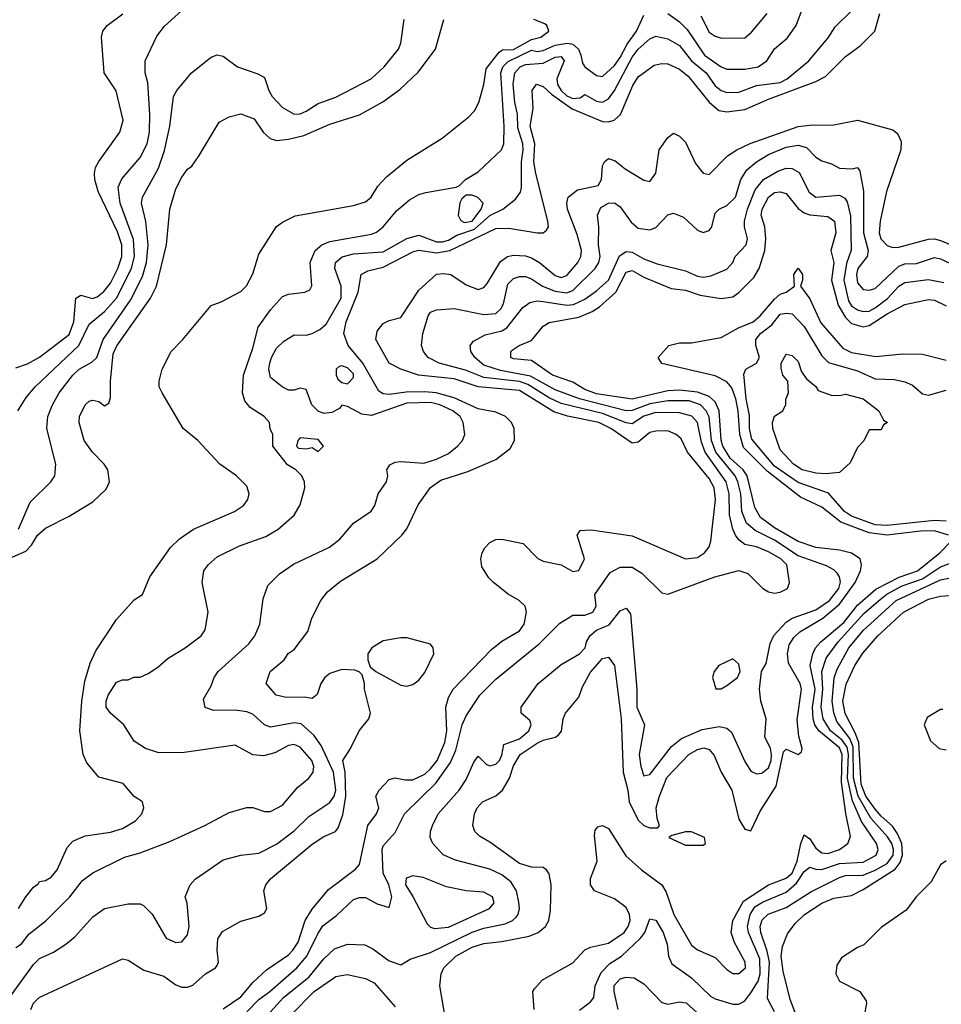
# Model space of a CAD drawing. Header units: inches. Extents: x 1793402 to 1900366, y 320852 to 470679.
# Tile 248 of 256: x 1835303 to 1838413, y 401827 to 405149. Entities that reach past the tile are written whole.
import ezdxf

# ---------------------------------------------------------------- set-up
doc = ezdxf.new("R2010")
doc.units = ezdxf.units.IN
doc.header["$MEASUREMENT"] = 0
doc.layers.add('B8430', color=7, linetype='Continuous')

msp = doc.modelspace()

# ---------------------------------------------------------------- linework, layer by layer
at = {"layer": 'B8430', "color": 4}
for points, elevation in [([(1835270, 401851), (1835350, 401962), (1835370, 401982), (1835417.2, 402002.8), (1835459, 402030), (1835490, 402054.8), (1835550, 402122.8), (1835590, 402151), (1835670, 402166.8), (1835710, 402166), (1835721, 402161), (1835750.9, 402130.9), (1835798, 402050), (1835830, 402036), (1835850, 402038), (1835870, 402062), (1835875.1, 402090), (1835868.7, 402168.7), (1835862, 402190), (1835879, 402230), (1835895.3, 402250), (1835990, 402314.8), (1836050, 402330.8), (1836110, 402337.3), (1836170, 402368), (1836230, 402413), (1836279.3, 402460.7), (1836350, 402508), (1836365.1, 402530), (1836369.7, 402550), (1836361.8, 402610), (1836320.9, 402700.9), (1836295.5, 402735.5), (1836253.1, 402773.1), (1836230, 402777.4), (1836150, 402762), (1836129.7, 402769.7), (1836090, 402806), (1836070, 402814.5), (1836030, 402819.5), (1835958, 402818), (1835929.2, 402829.2), (1835923.1, 402856.9), (1835950, 402902), (1835959.3, 402930), (1835973.2, 402950), (1836076.6, 403043.4), (1836097.2, 403070), (1836113.2, 403110), (1836124.7, 403195.3), (1836140.2, 403239.8), (1836180.1, 403279.9), (1836227.5, 403312.5), (1836348.7, 403370), (1836383.2, 403396.8), (1836429.3, 403450.7), (1836489.1, 403490.9), (1836502, 403510), (1836513.2, 403550), (1836541.2, 403590), (1836545.2, 403610), (1836542.7, 403630), (1836552.3, 403647.7), (1836570, 403656.3), (1836590, 403658.4), (1836666.7, 403653.3), (1836710, 403666.7), (1836750, 403685.5), (1836781.2, 403710), (1836797.2, 403730), (1836805.2, 403750), (1836799.3, 403790), (1836789.3, 403810), (1836765.2, 403830), (1836721.2, 403850), (1836690, 403857.3), (1836610, 403855.3), (1836490, 403814), (1836458, 403818), (1836410, 403844), (1836390, 403849), (1836382.4, 403837.6), (1836356.5, 403823.5), (1836330, 403821.1), (1836310, 403828.2), (1836289.5, 403850), (1836270, 403901.2), (1836250, 403906), (1836230, 403899.3), (1836210, 403899.3), (1836189, 403910), (1836150, 403942), (1836143.7, 403970), (1836147, 403990), (1836152.7, 404010), (1836170, 404041), (1836195.1, 404064.9), (1836230, 404086), (1836270, 404084.9), (1836290, 404090.4), (1836316.6, 404103.4), (1836337.7, 404122.3), (1836388, 404210), (1836388, 404250), (1836367, 404310), (1836369.4, 404330), (1836391.3, 404348.7), (1836430, 404358.9), (1836530, 404366.5), (1836610, 404410.5), (1836650, 404422), (1836710, 404399.6), (1836730, 404399.2), (1836750, 404405.2), (1836778, 404422), (1836837.6, 404442.4), (1836890, 404489.1), (1836933.2, 404510), (1836976.6, 404543.4), (1836993.1, 404566.9), (1836996.6, 404583.4), (1836997.2, 404670), (1837002.7, 404710), (1837001, 404730), (1836984.7, 404784.7), (1836983.1, 404830), (1836974.2, 404870), (1836968.9, 404931.1), (1836974.3, 404970), (1836992.3, 404990), (1837010, 404998.3), (1837070, 405002.3), (1837110, 405022.4), (1837130, 405024.9), (1837140.4, 405010), (1837115.6, 404950), (1837118, 404930), (1837130.3, 404910), (1837150, 404892.7), (1837170, 404883.2), (1837194.2, 404885.8), (1837210, 404897.3), (1837250, 404874.4), (1837270, 404870.4), (1837290, 404882.4), (1837310, 404910.4), (1837370, 405022.4), (1837389.8, 405050), (1837430, 405084.9), (1837450, 405094), (1837490, 405084.9), (1837530, 405062.4), (1837570.2, 405010.2), (1837619.5, 404970), (1837650, 404926), (1837670, 404910.5), (1837690, 404903.1), (1837730, 404904.4), (1837790, 404927), (1837870, 404937.7), (1837893.6, 404950), (1837966, 405010), (1838031.5, 405088.5), (1838054.8, 405125.2), (1838110, 405178.8)], 288), ([(1835297.2, 403830), (1835325.6, 403874.4), (1835356, 403910), (1835503, 404050), (1835538, 404122), (1835590, 404164.9), (1835629.8, 404210.2), (1835680.9, 404310), (1835690.9, 404350.9), (1835688, 404408), (1835642.6, 404530), (1835635.6, 404584.4), (1835648.2, 404611.8), (1835710, 404684), (1835733.3, 404730), (1835741.3, 404770), (1835743, 404830), (1835735.6, 404935.6), (1835727, 404970), (1835726.6, 405010), (1835766.3, 405093.7), (1835792.5, 405127.5), (1835862, 405190)], 312), ([(1837490, 405170.4), (1837530, 405141.6), (1837556.1, 405116.1), (1837613.7, 405030), (1837670, 404990.3), (1837690, 404982.6), (1837750, 404982.4), (1837795.3, 404990), (1837824, 405010), (1837850, 405051), (1837893.4, 405086.6), (1837923.7, 405130), (1837942, 405178)], 292), ([(1835270, 403332.7), (1835324.4, 403355.6), (1835343.5, 403376.5), (1835363.7, 403410), (1835390, 403434), (1835470, 403474), (1835550, 403522.8), (1835595.1, 403564.9), (1835606, 403590), (1835601.2, 403630), (1835589, 403650), (1835549.2, 403690), (1835521.2, 403730), (1835504, 403790), (1835505.2, 403810), (1835524, 403850), (1835538, 403862), (1835550, 403866), (1835570, 403861), (1835590, 403846), (1835604.7, 403855.3), (1835610, 403874), (1835609.7, 403929.7), (1835618.4, 404021.6), (1835630.8, 404049.2), (1835744.7, 404210), (1835764.7, 404250), (1835798.7, 404390), (1835809.6, 404510.4), (1835830, 404578), (1835850, 404618), (1835870, 404644.7), (1835884.7, 404655.3), (1835909.3, 404690.7), (1835976.4, 404803.6), (1836010, 404822), (1836050, 404831.3), (1836094.4, 404814.4), (1836124.7, 404770), (1836148.1, 404748.1), (1836170, 404742), (1836210, 404746), (1836261.7, 404758.3), (1836350, 404797.1), (1836450, 404828), (1836528.2, 404871.8), (1836586.3, 404913.7), (1836647.9, 404972.1), (1836706, 405050), (1836735.1, 405150)], 304), ([(1835290, 403974.9), (1835330, 403988.2), (1835370, 404010.4), (1835470, 404087), (1835486.4, 404130), (1835493.2, 404210), (1835510, 404219.3), (1835548.9, 404208.9), (1835565.3, 404214.7), (1835587.9, 404232.1), (1835610, 404260.4), (1835634.8, 404310), (1835648.5, 404350), (1835648.5, 404390), (1835633.1, 404433.1), (1835568, 404570), (1835556.9, 404610), (1835556.2, 404630), (1835559.5, 404650), (1835570, 404671.3), (1835641.2, 404770), (1835652.7, 404810), (1835629.1, 404909.1), (1835588, 404970), (1835579, 405090), (1835584, 405110), (1835599, 405130), (1835651.4, 405168.6)], 316), ([(1835290, 402018.8), (1835310, 402031), (1835335.1, 402064.9), (1835391.2, 402108.8), (1835472.7, 402190), (1835515.3, 402244.7), (1835550, 402270.7), (1835656.6, 402323.4), (1835710, 402338), (1835810, 402376.3), (1835928.7, 402430), (1836010, 402474.8), (1836070, 402491), (1836090, 402491), (1836130, 402478), (1836150, 402478), (1836190, 402498.8), (1836241.2, 402558.8), (1836279, 402590), (1836293.2, 402610), (1836296, 402630), (1836289.2, 402650), (1836250, 402694.5), (1836230, 402703.7), (1836210, 402700.9), (1836163.8, 402676.2), (1836125.6, 402665.6), (1836090, 402669.2), (1836030, 402702), (1835850, 402676), (1835770, 402677.2), (1835728, 402690), (1835690, 402715.3), (1835655.3, 402770), (1835609.5, 402809.5), (1835595.3, 402830), (1835595.3, 402850), (1835602, 402870), (1835630, 402914), (1835650, 402922), (1835670, 402922), (1835689.1, 402930.9), (1835710, 402931), (1835736.5, 402943.5), (1835770, 402964.7), (1835804.5, 402995.5), (1835862, 403030), (1835915.3, 403070), (1835929.1, 403090.9), (1835939, 403150), (1835919.3, 403250), (1835925.2, 403290), (1835939, 403310), (1835970, 403337.3), (1836045.4, 403374.6), (1836134.2, 403405.8), (1836175.3, 403430), (1836230, 403478), (1836250, 403512), (1836265.2, 403570), (1836264, 403590), (1836255.3, 403610), (1836235.3, 403630), (1836206.8, 403646.8), (1836158, 403710), (1836158, 403750), (1836148.4, 403768.4), (1836146, 403790), (1836128, 403810), (1836081.2, 403841.2), (1836063.6, 403863.6), (1836055.1, 403890), (1836058.4, 403950), (1836090, 404041), (1836108.3, 404111.7), (1836150, 404170.8), (1836190, 404214.8), (1836210, 404222.8), (1836266, 404230), (1836282, 404238), (1836288.9, 404251.1), (1836283.7, 404330), (1836300.9, 404370), (1836322.7, 404390), (1836350, 404401.1), (1836490, 404426), (1836507.3, 404432.7), (1836529.5, 404450.5), (1836575.3, 404504.7), (1836619.1, 404540.9), (1836650, 404559.1), (1836673.4, 404566.6), (1836776, 404584), (1836788, 404590), (1836808, 404610), (1836850, 404636), (1836929, 404710), (1836937, 404730), (1836938, 404790), (1836927.3, 404970), (1836933.3, 404990), (1836951.4, 405008.6), (1837030, 405046.4), (1837050, 405042.2), (1837070, 405044.7), (1837110, 405062.7), (1837150.2, 405070.2), (1837170, 405066.3), (1837188.8, 405050), (1837197.4, 405030), (1837202, 405002), (1837210.4, 404990.4), (1837250, 404960.5), (1837270, 404957.3), (1837310, 404994.9), (1837330, 405021.6), (1837353, 405067), (1837384.7, 405110), (1837410, 405164)], 292), ([(1835299.6, 403430), (1835338.4, 403521.6), (1835408.7, 403590), (1835422, 403610), (1835425.2, 403650), (1835394.5, 403770), (1835398.4, 403810), (1835414, 403850), (1835436.2, 403890), (1835482.9, 403950), (1835504.5, 403970), (1835546.3, 403993.7), (1835563.7, 404010), (1835585.1, 404070), (1835676.9, 404203.1), (1835717.6, 404282.4), (1835731, 404330), (1835736.4, 404390), (1835728.5, 404468.5), (1835714.5, 404530), (1835718, 404550), (1835772.3, 404647.7), (1835792.3, 404707.7), (1835809.5, 404789.5), (1835822.7, 404890), (1835833.2, 404910), (1835882.7, 404970), (1835950, 405022.8), (1835970, 405030.8), (1835990, 405026), (1836038, 404990), (1836106.9, 404966.9), (1836130, 404954), (1836143.7, 404910), (1836155.8, 404890), (1836190, 404852.7), (1836230, 404830.4), (1836250, 404832), (1836270, 404840.3), (1836310, 404866.4), (1836370, 404888), (1836489, 404950), (1836533.2, 404990), (1836581.2, 405050), (1836589.2, 405070), (1836601.2, 405150)], 308), ([(1835299.7, 402150), (1835323.6, 402190), (1835350, 402222.8), (1835366.3, 402233.7), (1835370, 402242), (1835390, 402244.7), (1835410, 402256), (1835430, 402281), (1835463.3, 402356.7), (1835482.5, 402377.5), (1835524.1, 402395.9), (1835610, 402407.7), (1835650, 402420.7), (1835694.2, 402445.8), (1835715.3, 402470), (1835722, 402490), (1835718, 402510), (1835690, 402528.7), (1835652.2, 402572.2), (1835570, 402594), (1835530, 402642), (1835517.2, 402670), (1835506.6, 402750), (1835513.6, 402850), (1835522.7, 402917.3), (1835541.5, 402978.5), (1835560.5, 403019.5), (1835630, 403126), (1835690, 403192), (1835718, 403210), (1835742, 403270), (1835811.9, 403368.1), (1835842.5, 403397.5), (1835889.6, 403430.4), (1836028.7, 403490), (1836059, 403510), (1836073.2, 403530), (1836077.2, 403550), (1836070, 403575.3), (1836035.3, 403610), (1835979, 403650), (1835904, 403730), (1835855.3, 403770), (1835784, 403890), (1835774, 403910), (1835774, 403930), (1835784, 403970), (1835814, 404030), (1835854, 404070), (1835950, 404184.7), (1835983.1, 404196.9), (1836050, 404232), (1836069.1, 404250.9), (1836090, 404292), (1836110, 404358), (1836170, 404451), (1836190, 404466), (1836232.9, 404487.1), (1836430, 404522.8), (1836470, 404534.8), (1836489, 404550), (1836512, 404588), (1836540.7, 404619.3), (1836610, 404674.8), (1836728.7, 404750), (1836819.1, 404820.9), (1836838, 404842), (1836852.3, 404870), (1836869.5, 404930), (1836876.9, 404983.1), (1836920.8, 405039.2), (1836932.3, 405047.7), (1836970, 405048.5), (1837030, 405082.8), (1837062, 405090), (1837089, 405110), (1837082, 405130), (1837075.5, 405135.5), (1837038, 405150)], 296), ([(1835340.9, 401810), (1835350, 401831), (1835369, 401850), (1835650, 401981), (1835670, 401976), (1835722, 401942), (1835790, 401922), (1835830, 401893.4), (1835850, 401884.9), (1835870, 401884.9), (1835887.7, 401892.3), (1835930, 401930.6), (1835964, 401950), (1835970, 401958), (1835974, 401970), (1835969.5, 402010), (1835971.8, 402048.2), (1835987.5, 402072.5), (1836050, 402107.3), (1836110, 402124.9), (1836130, 402136), (1836137, 402150), (1836127, 402210), (1836134.5, 402230), (1836150, 402250.6), (1836290, 402368), (1836330, 402393), (1836369.6, 402410.4), (1836377.7, 402422.3), (1836393.9, 402466.1), (1836403.4, 402530), (1836401.2, 402610), (1836394, 402650), (1836419.7, 402690), (1836448.5, 402750), (1836482, 402790), (1836486.6, 402810), (1836466.6, 402890), (1836466.6, 402910), (1836458.6, 402938.6), (1836449.4, 402949.4), (1836434.8, 402954.8), (1836390, 402956.9), (1836350, 402943.6), (1836333, 402930), (1836319.1, 402910), (1836307.1, 402872.9), (1836290, 402859), (1836263.2, 402863.2), (1836202.7, 402862.7), (1836168.7, 402870), (1836135.3, 402910), (1836149, 402950), (1836195.3, 402990), (1836209.5, 403010.5), (1836230, 403024.7), (1836275.5, 403084.5), (1836289, 403130), (1836319, 403190), (1836341.5, 403218.5), (1836385.4, 403254.6), (1836510, 403330.7), (1836592.7, 403410), (1836610, 403431), (1836647.5, 403512.5), (1836690, 403570.8), (1836724, 403596), (1836815.6, 403624.4), (1836910, 403664.9), (1836958, 403702), (1836972.7, 403730), (1836972.3, 403770), (1836962.7, 403790), (1836942.7, 403810), (1836910, 403824.7), (1836850, 403835.8), (1836770, 403873), (1836709.2, 403890), (1836670, 403894.2), (1836607.1, 403892.9), (1836550, 403884.8), (1836530, 403886.6), (1836515.5, 403895.5), (1836460.8, 403990), (1836412.1, 404050), (1836397.7, 404090), (1836404.8, 404130), (1836445.4, 404230), (1836456, 404290), (1836477.7, 404302.3), (1836530, 404314.6), (1836632.4, 404367.6), (1836650, 404371.1), (1836710, 404362.5), (1836754.5, 404370), (1836910, 404444.6), (1836954.2, 404445.8), (1837050, 404430.4), (1837070, 404430.5), (1837081.2, 404438.8), (1837087.3, 404450), (1837086, 404470), (1837044.5, 404630), (1837038.8, 404670), (1837041.5, 404730), (1837026.4, 404790), (1837036.3, 404850), (1837032.3, 404910), (1837047.8, 404932.2), (1837070, 404923.8), (1837097.7, 404897.7), (1837168, 404848), (1837270, 404806), (1837290, 404804.2), (1837309.7, 404810.3), (1837331.2, 404828.8), (1837372.7, 404927.3), (1837390, 404956.3), (1837444.4, 404995.6), (1837470, 405001.6), (1837490, 405000.4), (1837530, 404982.6), (1837559.1, 404959.1), (1837630, 404870.4), (1837662.3, 404842.3), (1837690, 404838.7), (1837750, 404846), (1837830, 404881.1), (1837990, 404940.3), (1838022.5, 404957.5), (1838090, 405025.5), (1838139.3, 405060.7), (1838189.3, 405110), (1838205.6, 405170)], 284), ([(1837602, 405162), (1837630, 405107.3), (1837650, 405093.4), (1837672.9, 405087.1), (1837750, 405088), (1837772.9, 405107.1), (1837825.2, 405170)], 296), ([(1835990, 401812.4), (1836050, 401852.7), (1836090, 401900.5), (1836136.2, 401943.8), (1836210, 401994), (1836224.7, 402010), (1836242.8, 402037.2), (1836266.9, 402110), (1836290, 402148.2), (1836344.9, 402215.1), (1836436.4, 402283.6), (1836450, 402298.8), (1836478.7, 402430), (1836507.3, 402470), (1836515.8, 402490), (1836505.2, 402530), (1836516, 402550), (1836550, 402586), (1836570, 402591.3), (1836604.1, 402584.1), (1836630, 402584.9), (1836670, 402604.2), (1836690, 402622), (1836712.1, 402650), (1836738, 402710), (1836744.5, 402750), (1836741.7, 402830), (1836750, 402862.8), (1836766, 402890), (1836895.6, 403024.4), (1836930, 403053), (1836990, 403087.7), (1837006, 403110), (1837014, 403150), (1837008.7, 403170), (1836988.7, 403190), (1836951.5, 403211.5), (1836902.7, 403250), (1836886.6, 403266.6), (1836863.3, 403303.3), (1836858.9, 403330), (1836864, 403350), (1836872.5, 403367.5), (1836890, 403385.5), (1836910, 403395.5), (1836930, 403396.3), (1837002, 403382), (1837051.7, 403331.7), (1837070, 403322.4), (1837130.4, 403310.4), (1837170, 403287.3), (1837190, 403291), (1837209.3, 403330), (1837184, 403410), (1837194.6, 403425.4), (1837232.1, 403427.9), (1837370, 403408), (1837550, 403330.6), (1837590, 403334.8), (1837614, 403350), (1837629.4, 403370.6), (1837636, 403390), (1837651.1, 403530), (1837646.6, 403570), (1837630, 403600.7), (1837557, 403690), (1837534.9, 403734.9), (1837519, 403750), (1837490, 403762), (1837450, 403760.9), (1837430, 403756), (1837390, 403723.7), (1837370, 403720.7), (1837298.4, 403770), (1837258, 403790), (1837151.4, 403811.4), (1837105.7, 403825.7), (1836990, 403898.2), (1836850.6, 403910.6), (1836770, 403937.1), (1836649, 403950), (1836589.2, 403970), (1836549.6, 403990), (1836505.6, 404070), (1836510, 404098), (1836530, 404124), (1836550, 404134), (1836590, 404144), (1836650, 404236.3), (1836710, 404290.3), (1836733.4, 404293.4), (1836758, 404290), (1836810, 404254.9), (1836850, 404238.8), (1836870, 404246), (1836881.3, 404258.7), (1836926.1, 404333.9), (1836949.4, 404350), (1836970, 404354.9), (1837010, 404352.3), (1837030, 404346), (1837057.1, 404330), (1837110, 404286.4), (1837130, 404279.5), (1837150, 404286.4), (1837186.6, 404330), (1837197.4, 404350), (1837199.1, 404370), (1837184.5, 404424.5), (1837152.4, 404510), (1837149.8, 404530.2), (1837154.3, 404550), (1837185.4, 404574.6), (1837255.8, 404590), (1837267, 404610), (1837270, 404656), (1837276.2, 404670), (1837290, 404681.3), (1837312.7, 404672.7), (1837346.1, 404646.1), (1837410, 404607.3), (1837430, 404602.8), (1837450, 404631.3), (1837461.6, 404710), (1837490, 404751.3), (1837510, 404766), (1837530, 404756), (1837550, 404736), (1837583.9, 404663.9), (1837610, 404631), (1837630, 404626.8), (1837692.3, 404690), (1837722.7, 404710), (1837768.6, 404731.4), (1837930, 404788.5), (1837970, 404793.7), (1838050, 404794.9), (1838130, 404810.6), (1838250, 404777.3), (1838265.2, 404765.2), (1838278, 404738), (1838276.3, 404710), (1838228.5, 404570), (1838206.5, 404470), (1838203.6, 404430), (1838208.9, 404410), (1838230, 404387.4), (1838250, 404380.8), (1838270, 404381.3), (1838370, 404408.8), (1838390, 404410.3), (1838410, 404404.2), (1838490, 404371.6)], 276), ([(1836070, 401802), (1836110, 401843.7), (1836147.6, 401870), (1836238.7, 401950), (1836272.6, 401990), (1836310, 402067.3), (1836327.3, 402092.7), (1836372.9, 402127.1), (1836430, 402180.7), (1836450, 402187.3), (1836470, 402187.3), (1836510, 402166), (1836550, 402154), (1836559, 402190), (1836549, 402230), (1836529.4, 402270), (1836526.6, 402350), (1836530, 402362), (1836570, 402406.8), (1836601.6, 402470), (1836707.1, 402572.9), (1836756.6, 402643.4), (1836775.3, 402684.7), (1836796.2, 402770), (1836810, 402801), (1836856, 402870), (1836910, 402924), (1837056.6, 403043.4), (1837126.5, 403113.5), (1837170, 403140.5), (1837210, 403140.7), (1837237.2, 403150), (1837248.7, 403170), (1837244, 403210), (1837295.5, 403284.5), (1837330, 403302), (1837370, 403302), (1837402.4, 403282.4), (1837470, 403216), (1837490, 403210.8), (1837648.7, 403270), (1837730, 403290.7), (1837760.7, 403280.7), (1837810, 403231), (1837830, 403218.8), (1837850, 403214), (1837870, 403217.3), (1837894, 403230), (1837901.2, 403250), (1837891.6, 403310), (1837871.6, 403330), (1837830, 403354.3), (1837790, 403371.1), (1837750, 403378.7), (1837730, 403394), (1837718.9, 403410), (1837709.7, 403430), (1837698.8, 403478.8), (1837697.2, 403550), (1837687.7, 403590), (1837616.8, 403690), (1837604.1, 403724.1), (1837590.9, 403790), (1837571.5, 403811.5), (1837530, 403823.1), (1837450, 403823.8), (1837410, 403811.7), (1837370, 403786), (1837350, 403788.7), (1837270, 403820.6), (1837130, 403854.8), (1837090, 403873.5), (1837017.9, 403917.9), (1836990, 403928.4), (1836870, 403941.5), (1836807.2, 403967.2), (1836719, 403990), (1836681.2, 404010), (1836666, 404030), (1836659.3, 404050), (1836663.7, 404090), (1836682, 404150), (1836690, 404162.8), (1836710, 404170.5), (1836770, 404174.9), (1836870, 404154.9), (1836910, 404157.6), (1836926.4, 404173.6), (1836935.4, 404190), (1836950, 404257.3), (1836970, 404275.5), (1836990, 404283), (1837010, 404283), (1837030, 404274.9), (1837068, 404250), (1837110, 404233.4), (1837150, 404228), (1837170, 404235.6), (1837245.1, 404310), (1837258, 404330), (1837262, 404350), (1837256.3, 404390), (1837258, 404450), (1837253.2, 404490), (1837264.1, 404515.9), (1837290, 404530.7), (1837310, 404531), (1837330, 404518), (1837366.6, 404466.6), (1837390, 404446), (1837430, 404440.5), (1837450, 404447.7), (1837490, 404490.6), (1837510, 404496.3), (1837542.8, 404482.8), (1837590, 404438.8), (1837610, 404431.3), (1837630, 404438), (1837639, 404450), (1837650, 404496), (1837664, 404510), (1837690, 404522), (1837718.7, 404550), (1837736.9, 404610), (1837757.4, 404642.6), (1837789.3, 404670), (1837830, 404694.9), (1837890, 404718.9), (1837930, 404725.7), (1837958, 404718), (1837990, 404684.9), (1838010, 404672.7), (1838042.5, 404662.5), (1838070, 404647.7), (1838113.6, 404646.4), (1838130, 404651), (1838138, 404638), (1838150.4, 404570.4), (1838150.3, 404430), (1838166, 404370), (1838162.6, 404350), (1838132, 404310), (1838126.7, 404290), (1838130, 404261), (1838150, 404239.1), (1838170, 404236.4), (1838190, 404242.4), (1838270, 404318), (1838290, 404326), (1838330, 404326.7), (1838390, 404346.4), (1838410, 404342.4), (1838490, 404304.9)], 272), ([(1836106.1, 401753.9), (1836193.6, 401850), (1836280, 401920), (1836330, 401980.5), (1836365.3, 402014.7), (1836410, 402030.6), (1836467.5, 402027.5), (1836494.6, 402014.6), (1836550, 401974), (1836590, 401961), (1836620.9, 401979.1), (1836690, 402002.4), (1836829.8, 402070.2), (1836870, 402083.6), (1836941.3, 402098.7), (1836966, 402110), (1836978.5, 402121.5), (1836985.1, 402130), (1836989.6, 402150), (1836987.7, 402172.3), (1836979.7, 402210), (1836961, 402241), (1836930, 402264.2), (1836890, 402282.9), (1836773.8, 402313.8), (1836732.1, 402332.1), (1836697.2, 402370), (1836689, 402390), (1836689.2, 402410), (1836696, 402430), (1836715.1, 402470), (1836786, 402550), (1836810, 402586), (1836835.5, 402644.5), (1836850, 402664.7), (1836877.6, 402637.6), (1836890, 402632.2), (1836910, 402637.4), (1836922.6, 402650), (1836930, 402667.3), (1836936.6, 402703.4), (1836990, 402722.4), (1837021.3, 402750), (1837029.5, 402770), (1837024.8, 402784.8), (1836995.3, 402810), (1836995.3, 402830), (1837053.2, 402910), (1837130, 402974), (1837192.7, 403010), (1837211.6, 403030), (1837216.2, 403050), (1837228.6, 403071.4), (1837249.5, 403090), (1837292.3, 403107.7), (1837330, 403154.9), (1837350, 403164), (1837364.9, 403144.9), (1837385.5, 402890), (1837385.5, 402830), (1837412, 402770), (1837394, 402670), (1837399.1, 402630), (1837410, 402598), (1837430, 402602.8), (1837502.8, 402697.2), (1837536.2, 402723.8), (1837606, 402754), (1837665.1, 402765.1), (1837690, 402758.4), (1837704.9, 402744.9), (1837750, 402646), (1837770, 402614), (1837790, 402604.9), (1837807.5, 402607.5), (1837830, 402624.9), (1837839.3, 402650), (1837840.3, 402670), (1837836.8, 402690), (1837818.2, 402730), (1837821.8, 402790), (1837804.2, 402850), (1837799.5, 402890), (1837807, 402950), (1837822.7, 402977.3), (1837835.6, 403044.4), (1837848, 403072), (1837890, 403116.4), (1837910, 403130.4), (1837990, 403158.3), (1838035.4, 403190), (1838066.9, 403230), (1838072.5, 403252.5), (1838069.6, 403270), (1838061.7, 403281.7), (1838050, 403293.6), (1838026.1, 403306.1), (1837930, 403340.4), (1837850, 403392.8), (1837785.4, 403425.4), (1837755.8, 403450), (1837739.8, 403490), (1837736.5, 403550), (1837726.8, 403590), (1837717.8, 403610), (1837652.3, 403690), (1837637.3, 403730), (1837629.8, 403809.8), (1837619.7, 403830), (1837600.7, 403850), (1837562.9, 403862.9), (1837490, 403862.9), (1837430, 403852.7), (1837370, 403830.8), (1837350, 403829.8), (1837192.3, 403870), (1837110, 403900.3), (1837026.7, 403946.7), (1836925.7, 403965.7), (1836870, 403984), (1836839.5, 404010), (1836825.2, 404030), (1836824, 404050), (1836835.1, 404064.9), (1836873.6, 404086.4), (1836930, 404099.5), (1836947, 404110), (1837001.5, 404178.5), (1837024.7, 404195.3), (1837050, 404200.3), (1837070, 404198.9), (1837150, 404185.8), (1837171.6, 404188.4), (1837210, 404206), (1837250, 404234), (1837290, 404270.4), (1837327.3, 404352.7), (1837350, 404366.7), (1837370, 404365.3), (1837410, 404342.4), (1837454.5, 404325.5), (1837550, 404302), (1837590, 404284.4), (1837610, 404280.5), (1837635.3, 404284.7), (1837690, 404307.7), (1837709.3, 404330), (1837718, 404350), (1837754.5, 404390), (1837759.6, 404410), (1837749.6, 404450), (1837749.6, 404470), (1837759.8, 404510), (1837784.7, 404575.3), (1837813.6, 404610), (1837861.6, 404638.4), (1837890, 404648.8), (1837910, 404647), (1837933.3, 404633.3), (1837967.8, 404567.8), (1837990, 404550.5), (1838070, 404557.6), (1838087.5, 404547.5), (1838095.2, 404535.2), (1838107.2, 404487.2), (1838108.7, 404371.3), (1838093.7, 404326.3), (1838084.7, 404270), (1838100.2, 404200.2), (1838110, 404183.7), (1838130, 404170.3), (1838150, 404164.6), (1838170, 404166), (1838190, 404177.4), (1838231.4, 404208.6), (1838270, 404250.3), (1838290, 404262.6), (1838370, 404273.1), (1838422.2, 404262.2)], 268), ([(1836737, 401797), (1836720.7, 401890), (1836725.1, 401930), (1836734.5, 401950), (1836775.1, 401990), (1836830, 402020.3), (1836870, 402032.9), (1836930, 402039.6), (1837022.3, 402057.7), (1837053.2, 402070), (1837078, 402090), (1837089.4, 402110), (1837094.8, 402145.2), (1837096.2, 402230), (1837090, 402268), (1837081.2, 402281.2), (1837070, 402289), (1837030, 402289.4), (1836990, 402302.4), (1836890, 402374.5), (1836854.5, 402394.5), (1836839, 402410), (1836832.7, 402430), (1836838, 402470), (1836846.6, 402490), (1836865.2, 402510), (1836910, 402530.5), (1836932, 402550), (1836956, 402590), (1836970, 402631.3), (1836992.7, 402670), (1837050, 402708.4), (1837070, 402718.4), (1837111.7, 402728.3), (1837122.9, 402737.1), (1837131.1, 402748.9), (1837137.4, 402790), (1837145.6, 402810), (1837190, 402863.8), (1837202, 402898), (1837230, 402947.3), (1837270, 402994), (1837290, 402998.8), (1837310.4, 402970), (1837332.4, 402790), (1837339.2, 402610), (1837355.5, 402550), (1837360.2, 402510), (1837390, 402448), (1837410, 402430.6), (1837430, 402423), (1837457.2, 402422.8), (1837462, 402430), (1837454.5, 402454.5), (1837451.6, 402490), (1837462, 402530), (1837487.6, 402592.4), (1837560.9, 402670), (1837590, 402686.4), (1837612.1, 402692.1), (1837630, 402687.3), (1837647, 402667), (1837670.5, 402610), (1837706, 402550), (1837730, 402452), (1837750, 402418), (1837770, 402412), (1837801.5, 402478.5), (1837856.2, 402563.8), (1837880.6, 402679.4), (1837890, 402688.2), (1837930, 402670.6), (1837941.2, 402678.8), (1837943.6, 402690), (1837932.4, 402732.4), (1837926.7, 402786.7), (1837941.6, 402890), (1837937.4, 402910), (1837898, 402978), (1837894, 403010), (1837899.8, 403040.2), (1837915.4, 403064.6), (1837935.8, 403084.2), (1838013.5, 403130), (1838070, 403177.2), (1838122.7, 403250), (1838140.5, 403290), (1838143.6, 403310), (1838139.3, 403330), (1838110, 403349.5), (1838070, 403358.9), (1837990, 403368.6), (1837930, 403388.5), (1837850, 403434.5), (1837803, 403470), (1837783.8, 403503.8), (1837758.4, 403610), (1837744.2, 403630), (1837701.2, 403670), (1837675.9, 403710), (1837670.7, 403730.7), (1837663.5, 403830), (1837650, 403859.7), (1837630, 403878.2), (1837590, 403892.2), (1837530, 403899), (1837490, 403897), (1837370, 403868.9), (1837250, 403887.1), (1837210, 403902), (1837170, 403925.7), (1837100.9, 403950), (1837030, 403999.5), (1836970, 404004.5), (1836961.2, 404010), (1836961.2, 404030), (1836965.4, 404034.6), (1836988.7, 404050), (1837030, 404067.3), (1837070, 404114.8), (1837090, 404127.7), (1837190, 404145.2), (1837235.2, 404164.8), (1837259.4, 404180.6), (1837315.4, 404230), (1837350, 404297.1), (1837370, 404303.1), (1837410, 404280.9), (1837502, 404242), (1837550, 404236.9), (1837599.4, 404219.4), (1837670, 404208.9), (1837710, 404214.4), (1837730, 404228.4), (1837780.5, 404279.5), (1837798.9, 404310), (1837817.3, 404370), (1837821.1, 404410), (1837817.6, 404450), (1837805.7, 404490), (1837808.5, 404510), (1837830, 404550.5), (1837850, 404566.4), (1837870, 404568.5), (1837890, 404563), (1837930, 404512.4), (1837950, 404498), (1837970, 404490.3), (1838030, 404484.9), (1838052.7, 404470), (1838057, 404430), (1838040.4, 404370), (1838050.2, 404330), (1838043.2, 404270), (1838065.7, 404185.7), (1838090, 404144.2), (1838110, 404124.4), (1838150, 404112.6), (1838170, 404116.9), (1838230, 404156.5), (1838290, 404188.4), (1838370, 404205.5), (1838390, 404203), (1838430, 404183.8)], 264), ([(1838438, 403410), (1838390, 403424.2), (1838343.1, 403423.1), (1838230, 403409.8), (1838170, 403418.3), (1838074.1, 403454.1), (1838010, 403504.2), (1837938.2, 403538.2), (1837825.7, 403625.7), (1837745.9, 403705.9), (1837732.9, 403750), (1837728.2, 403830), (1837719.8, 403870), (1837706.7, 403906.7), (1837690, 403926.9), (1837650, 403947.8), (1837470, 403989), (1837458, 404010), (1837494, 404050), (1837530, 404058.7), (1837570, 404059.3), (1837670, 404077.3), (1837729, 404110), (1837778.4, 404130), (1837802, 404150), (1837850, 404206), (1837870, 404222.6), (1837889.2, 404230), (1837918, 404250), (1837915.3, 404290), (1837930, 404310.5), (1837944.7, 404290), (1837944.7, 404270), (1837938, 404250), (1837970, 404207.3), (1838006.2, 404126.2), (1838080.9, 404040.9), (1838110, 404026.5), (1838192.3, 404012.3), (1838282, 404022), (1838350, 404020.5), (1838430, 404000.7)], 256), ([(1838430, 403457.8), (1838390, 403459.3), (1838230, 403442.6), (1838190, 403445), (1838110, 403473.8), (1838086, 403490), (1838032.2, 403552.2), (1837930, 403587.9), (1837850, 403643.1), (1837774.1, 403734.1), (1837765.8, 403770), (1837766.1, 403813.9), (1837754.8, 403870), (1837747.2, 403952.8), (1837754, 403970), (1837789.5, 403990.5), (1837799.5, 404010), (1837787.3, 404050), (1837787.6, 404070), (1837803.6, 404090), (1837840.8, 404119.2), (1837870, 404155.5), (1837890, 404159.1), (1837910, 404156.3), (1837950, 404114), (1838010, 404014.8), (1838032.1, 403992.1), (1838130, 403964.9), (1838190, 403938), (1838255.2, 403935.2), (1838290, 403927.7), (1838315.8, 403915.8), (1838350, 403886.8), (1838370, 403882), (1838430, 403899)], 252), ([(1837039, 401810), (1837035.3, 401870), (1837040.2, 401879.8), (1837068, 401910), (1837170, 401966.8), (1837210, 402010.7), (1837230, 402020.5), (1837290, 402034), (1837342.9, 402070), (1837356.9, 402090), (1837363.1, 402110), (1837361, 402130), (1837350, 402154), (1837310, 402183.6), (1837242.7, 402210), (1837229.6, 402230), (1837230, 402251.3), (1837252, 402310), (1837242.7, 402397.3), (1837244.7, 402415.3), (1837254, 402426), (1837270, 402430.8), (1837290, 402420.7), (1837348.6, 402328.6), (1837401.5, 402281.5), (1837470.4, 402230), (1837485.1, 402205.1), (1837510.3, 402130.3), (1837570, 402026.8), (1837590, 402010.8), (1837650, 401984.7), (1837690, 401944.7), (1837710, 401931), (1837730, 401931), (1837752, 401950), (1837751.8, 401970), (1837715.3, 402035.3), (1837704.5, 402070), (1837709.6, 402110), (1837745.2, 402174.8), (1837829.9, 402230.1), (1837890, 402253.4), (1837909.9, 402270.1), (1837927.2, 402310), (1837939.3, 402370), (1837950, 402399.1), (1837970, 402385.5), (1837990, 402354.4), (1838010, 402338), (1838030, 402336), (1838069.2, 402350), (1838098, 402370), (1838107, 402393), (1838090.6, 402470.6), (1838076.3, 402576.3), (1838079.2, 402670), (1838070, 402692.5), (1838000.3, 402750), (1837986.8, 402770), (1837980.6, 402790), (1837978.5, 402830), (1837987.7, 402890), (1837970.8, 402970), (1837979.2, 403010), (1837988.5, 403030), (1838006.6, 403050), (1838084.1, 403115.9), (1838130, 403174), (1838191.9, 403228.1), (1838271.1, 403268.9), (1838333.3, 403290), (1838407.8, 403350), (1838446.6, 403390)], 256), ([(1837192.9, 401807.1), (1837230, 401836), (1837241.2, 401850), (1837245.6, 401890), (1837265.3, 401934.7), (1837294.5, 401965.5), (1837334, 401990), (1837398.4, 402050), (1837412.3, 402070), (1837430, 402116), (1837450, 402110.8), (1837474.4, 402070), (1837488.2, 402030), (1837492.7, 401990), (1837503.4, 401963.4), (1837570, 401916.4), (1837634.7, 401854.7), (1837650, 401846), (1837710, 401827.7), (1837730, 401828.2), (1837750, 401839.3), (1837770, 401866.4), (1837795, 401905), (1837801.7, 401930), (1837800.6, 401980.6), (1837762.7, 402070), (1837759.8, 402090), (1837768.7, 402130), (1837784.2, 402155.8), (1837810, 402172.3), (1837890, 402205.2), (1837924.2, 402235.8), (1837950, 402275.5), (1837970, 402290.4), (1837990, 402283.1), (1838010, 402282.6), (1838070, 402302.2), (1838150, 402306.5), (1838193.6, 402330), (1838200.5, 402350), (1838194.7, 402370), (1838143.8, 402443.8), (1838113.5, 402513.5), (1838097.2, 402590), (1838100.1, 402670), (1838095, 402695), (1838078.5, 402718.5), (1838039.3, 402750), (1838014.8, 402790), (1838008.2, 402830), (1838012.9, 402890), (1838009.8, 402950), (1838025.2, 402994.8), (1838065.7, 403050), (1838153.4, 403146.6), (1838206.8, 403193.2), (1838229.3, 403210.7), (1838280.9, 403239.1), (1838350, 403263), (1838410, 403302.8), (1838450, 403318.3)], 252), ([(1837850, 401802), (1837826.6, 401846.6), (1837833.3, 401970), (1837826.1, 402006.1), (1837804.5, 402070), (1837802, 402090), (1837808.2, 402111.8), (1837829, 402131), (1837890, 402154.3), (1837973.1, 402206.9), (1838070, 402255.6), (1838090, 402262.3), (1838150, 402263.2), (1838190, 402279.7), (1838230, 402302.8), (1838250.7, 402330), (1838252.3, 402350), (1838246.6, 402370), (1838232.2, 402392.2), (1838175.2, 402455.2), (1838132.9, 402530), (1838117.3, 402590), (1838115.5, 402695.5), (1838104.2, 402724.2), (1838060.9, 402780.9), (1838050.6, 402810.6), (1838044.8, 402850), (1838051.7, 402928.3), (1838062.2, 402957.8), (1838101.7, 403030), (1838151.1, 403090), (1838261.3, 403190), (1838410, 403259), (1838450, 403267.6)], 248), ([(1837939.6, 401750), (1837903.7, 401843.7), (1837879.2, 401939.2), (1837872.9, 401990), (1837877.2, 402022.8), (1837894.5, 402065.5), (1837920, 402100), (1837951.3, 402130), (1838010, 402168.7), (1838050, 402185.3), (1838110, 402194.9), (1838150, 402214.3), (1838257.2, 402282.8), (1838274.2, 402305.8), (1838282, 402330), (1838280.2, 402370), (1838264.8, 402404.8), (1838248.5, 402428.5), (1838210, 402461.5), (1838190, 402485.4), (1838158.4, 402530), (1838143, 402570), (1838134.4, 402710), (1838122.8, 402742.8), (1838088.5, 402808.5), (1838081.2, 402850), (1838092.7, 402907.3), (1838121.1, 402970), (1838148, 403012), (1838198.7, 403070), (1838285.1, 403150), (1838370, 403194), (1838410, 403204.2), (1838470, 403208.8)], 244), ([(1838418, 402822), (1838410, 402822), (1838365.6, 402794.4), (1838355.3, 402770), (1838376.4, 402716.4), (1838406, 402690), (1838430, 402686)], 236), ([(1838430, 402311), (1838410, 402298), (1838379.3, 402240.7), (1838330, 402191.3), (1838295.1, 402144.9), (1838210, 402086), (1838152, 402028), (1838130, 402018.8), (1838076.4, 401983.6), (1838061.2, 401958.8), (1838057.2, 401930), (1838070, 401905.2), (1838138, 401870), (1838159.3, 401839.3), (1838161.2, 401830), (1838152.7, 401790)], 236), ([(1836217.6, 401790), (1836297.6, 401870), (1836370, 401921.6), (1836408.1, 401928.1), (1836470, 401914.9), (1836499.2, 401899.2), (1836570, 401818.8)], 264), ([(1837322.4, 401810), (1837309.7, 401870), (1837309.8, 401890.2), (1837330, 401913), (1837350, 401919.1), (1837376.8, 401916.8), (1837410, 401896), (1837470, 401833.4), (1837490, 401828), (1837530, 401835.5), (1837551.8, 401831.8), (1837599.3, 401790)], 248)]:
    msp.add_lwpolyline(points, dxfattribs=dict(at, elevation=elevation))
for points, elevation in [([(1836810, 404557.2), (1836795.3, 404544.7), (1836788.9, 404531.1), (1836783.2, 404490), (1836791.4, 404471.4), (1836804.7, 404464.7), (1836830, 404469.3), (1836860.4, 404510), (1836867.6, 404530), (1836849.7, 404549.7), (1836830, 404557)], 292), ([(1838070, 403881), (1838090, 403886), (1838150, 403870.4), (1838202, 403830), (1838218, 403798), (1838232, 403790), (1838218, 403782), (1838210, 403766), (1838170, 403766), (1838151.6, 403728.4), (1838130, 403706), (1838105.4, 403654.6), (1838070, 403622), (1838022.5, 403617.5), (1837990, 403619.6), (1837944, 403630), (1837914, 403650), (1837870, 403698), (1837845.2, 403770), (1837844, 403790), (1837850, 403812), (1837878, 403830), (1837888.7, 403851.3), (1837888.7, 403868.7), (1837897.2, 403890), (1837895.3, 403930), (1837879, 403950), (1837872.9, 403972.9), (1837872.7, 403990), (1837890, 404021), (1837910, 404016), (1837930, 403996), (1837941.4, 403961.4), (1837958, 403938), (1837990, 403911.3), (1837998, 403898), (1838042, 403882)], 248), ([(1836390, 403981.2), (1836381.4, 403978.6), (1836371.3, 403970), (1836371.3, 403950), (1836376.9, 403936.9), (1836390, 403924.7), (1836410, 403921), (1836430, 403942), (1836430, 403954), (1836410, 403975.1)], 288), ([(1836250, 403738), (1836242, 403730), (1836238, 403710), (1836244, 403704), (1836270, 403701), (1836290, 403706), (1836310, 403692), (1836328, 403710), (1836310, 403733.2)], 292), ([(1836610, 403064), (1836590, 403064), (1836530, 403053.2), (1836491.3, 403030), (1836478, 403010), (1836478, 402990), (1836486.4, 402966.4), (1836504.7, 402950), (1836590, 402904), (1836610, 402900.7), (1836630, 402906.8), (1836650, 402921), (1836670, 402946.8), (1836701.2, 403010), (1836699, 403030), (1836690, 403042)], 284), ([(1837710, 402992.7), (1837662.8, 402970), (1837646.8, 402950), (1837641, 402930), (1837652, 402892), (1837670, 402891.3), (1837690, 402902.8), (1837725.2, 402930), (1837734, 402950), (1837730, 402975.3)], 272), ([(1837570, 402409), (1837550, 402408.7), (1837503.6, 402396.4), (1837494, 402390), (1837550, 402364), (1837610, 402364.7), (1837618, 402370), (1837614, 402390)], 264), ([(1836630, 402261.2), (1836607.1, 402252.9), (1836604.7, 402230), (1836630, 402191.3), (1836678.7, 402098.7), (1836690, 402087.7), (1836703.4, 402083.4), (1836750, 402087.4), (1836889, 402150), (1836904, 402170), (1836899, 402190), (1836870, 402206), (1836810, 402209.6), (1836743.3, 402223.3), (1836664.9, 402255.1)], 272)]:
    msp.add_lwpolyline(points, close=True, dxfattribs=dict(at, elevation=elevation))

doc.saveas('drawing.dxf')
